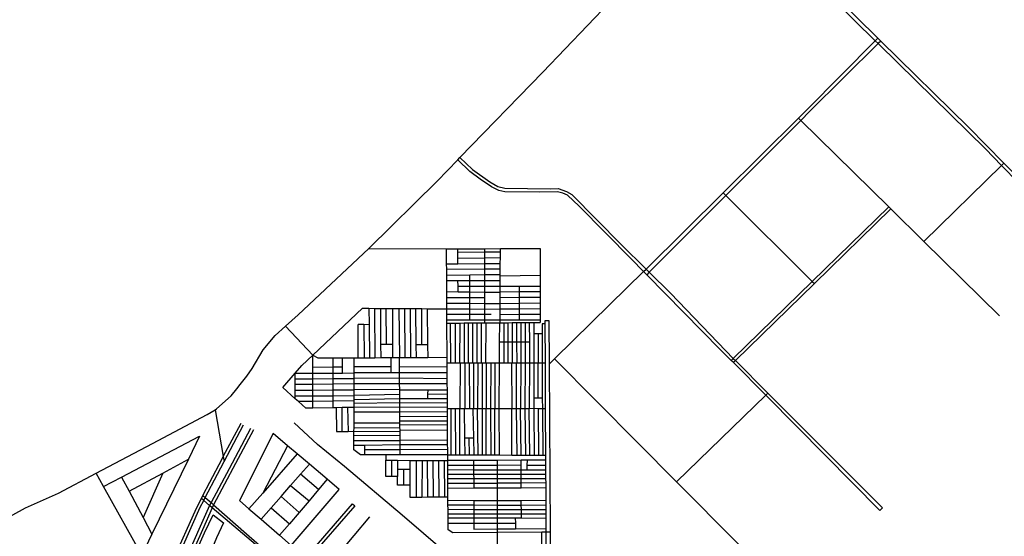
# Model space of a CAD drawing. Header units: millimetres. Extents: x 664923 to 767831, y 3118803 to 3207600.
# Tile 195 of 256: x 699129 to 701937, y 3187732 to 3189205. Entities that reach past the tile are written whole.
import ezdxf

# ---------------------------------------------------------------- set-up
doc = ezdxf.new("R2010")
doc.units = ezdxf.units.MM
for name, color, linetype in [('parks', 8, 'Continuous'), ('roads_2', 2, 'Continuous'), ('roads_3', 3, 'Continuous')]:
    doc.layers.add(name, color=color, linetype=linetype)

msp = doc.modelspace()

# ---------------------------------------------------------------- linework, layer by layer
at = {"layer": 'parks'}
msp.add_lwpolyline([(699547.39, 3187351.09), (699517.88, 3187394.77), (699557.99, 3187515.34), (699582.91, 3187577.76), (699656.18, 3187741.72), (699680.76, 3187793.69), (699710.43, 3187770.22), (699691.02, 3187727.6), (699637.3, 3187598.22), (699590.82, 3187498.27), (699547.39, 3187351.09)], close=True, dxfattribs=at)
at = {"layer": 'roads_2'}
for points in [[(702219.91, 3188492.79), (701929.43, 3188789.73), (701883.21, 3188836.98), (701634.5, 3189081.03), (701577.71, 3189137.09), (701569.25, 3189145.45), (701391.07, 3189321.35), (701173.77, 3189537.1), (701137.36, 3189573.63)], [(701145.06, 3189580.08), (701331, 3189395.11), (701576.65, 3189152.93), (701585.2, 3189144.52), (701835.38, 3188898.45), (701935.9, 3188796.05), (702226.91, 3188499.65)], [(701581.86, 3187805.56), (701346.84, 3188044.06), (701257.01, 3188134.42), (701164.7, 3188227.26), (701158.3, 3188233.7), (701128.19, 3188264), (700917.7, 3188478), (700908.4, 3188487.46), (700873.89, 3188522.55), (700725.1, 3188673.67), (700691.7, 3188704.44), (700678.63, 3188710.76), (700662.52, 3188714.14), (700612.26, 3188713.46), (700513.05, 3188714.62), (700495.58, 3188718.37), (700474.53, 3188728.39), (700442.83, 3188750.15), (700413.44, 3188772.16), (700378.33, 3188805.34)], [(700384.86, 3188812.09), (700420.23, 3188777.72), (700469.75, 3188742.8), (700492.99, 3188729.73), (700512.42, 3188724.49), (700641.6, 3188722.88), (700664.6, 3188723.85), (700688.72, 3188715.8), (700703.76, 3188706.45), (700844.66, 3188564.62), (700915.36, 3188494.29), (700924.72, 3188484.99), (700984.94, 3188425.08), (701142.67, 3188260.85), (701164.09, 3188239.36), (701170.5, 3188232.93), (701262.95, 3188140.19), (701353.31, 3188049.56), (701589.65, 3187813.2), (701581.86, 3187805.56)], [(699748.36, 3188152.5), (699757.67, 3188164.68)], [(701846.37, 3186399.03), (701837.71, 3186406.05), (701790.57, 3186444.31), (701646.01, 3186570.17), (701476.12, 3186717.09), (701294.51, 3186874.26), (701205.7, 3186952.18), (701050.19, 3187084.28), (700892.12, 3187215.65), (700726.15, 3187355.61), (700633.87, 3187435.37), (700552.43, 3187506.07), (700465.91, 3187581.47), (700389.07, 3187644.7), (700341.85, 3187687.73), (700219.88, 3187792.66), (700055.5, 3187931.28), (699979.02, 3187993.85), (699911.86, 3188055.54)]]:
    msp.add_lwpolyline(points, dxfattribs=at)
at = {"layer": 'roads_3'}
for points in [[(699757.67, 3188164.68), (699776.7, 3188188.33), (699792.45, 3188210.74), (699823.79, 3188263.64), (699858.27, 3188304.83), (699887.09, 3188330.95), (699923.58, 3188364.04), (700124.68, 3188552.79), (700319.58, 3188744.62), (700378.33, 3188805.34), (700384.86, 3188812.09), (700620.84, 3189056), (700939.82, 3189389.41), (701000.5, 3189447.57)], [(700908.4, 3188487.46), (700915.36, 3188494.29), (701135.24, 3188711.86), (701350.28, 3188924.68), (701374.7, 3188948.84), (701569.25, 3189145.45), (701576.65, 3189152.93)], [(701585.2, 3189144.52), (701577.71, 3189137.09), (701381.95, 3188943.2), (701356.93, 3188918.12), (701143.21, 3188703.94), (700924.72, 3188484.99), (700917.7, 3188478)], [(701923.04, 3188361), (701707.57, 3188573.04), (701613.56, 3188665.56), (701607.39, 3188671.64), (701356.93, 3188918.12), (701350.28, 3188924.68)], [(701707.57, 3188573.04), (701929.43, 3188789.73), (701935.9, 3188796.05)], [(701135.24, 3188711.86), (701143.21, 3188703.94), (701389.39, 3188459.04), (701395.68, 3188452.79)], [(701158.3, 3188233.7), (701164.09, 3188239.36), (701389.39, 3188459.04), (701607.39, 3188671.64)], [(701613.56, 3188665.56), (701395.68, 3188452.79), (701170.5, 3188232.93), (701164.7, 3188227.26)], [(700124.68, 3188552.79), (700346.66, 3188551.62), (700378.62, 3188551.79), (700455.57, 3188552.17), (700500.03, 3188552.4), (700614.03, 3188552.97)], [(700351.11, 3187750.94), (700351, 3187769.21), (700350.93, 3187784.39), (700350.86, 3187796.32), (700350.78, 3187809.21), (700350.72, 3187821.9), (700350.64, 3187834.98), (700350.59, 3187844.37), (700350.45, 3187869.78), (700350.38, 3187883.64), (700350.3, 3187896.52), (700350.22, 3187909.4), (700350.16, 3187922.29), (700350.08, 3187935.17), (700350.01, 3187948.12), (700349.92, 3187964.6), (700349.84, 3187980.47), (700349.76, 3187993.4), (700349.69, 3188006.04), (700349.53, 3188035.01), (700349.45, 3188049.29), (700349.39, 3188060.44), (700349.32, 3188073.38), (700349.24, 3188086.7), (700349.2, 3188095.39), (700349.21, 3188098.94), (700349.11, 3188112.06), (700349.04, 3188123.77), (700348.97, 3188136.56), (700348.89, 3188149.98), (700348.8, 3188166.48), (700348.72, 3188181.58), (700348.62, 3188198.57), (700348.52, 3188215.3), (700348.47, 3188226.37), (700348.38, 3188242.44), (700347.83, 3188340.02), (700347.78, 3188349.38), (700347.69, 3188365.43), (700347.61, 3188380.79), (700347.51, 3188397.12), (700347.43, 3188413.45), (700347.34, 3188429.77), (700347.16, 3188461.31), (700347.07, 3188477.1), (700346.98, 3188493.42), (700346.89, 3188509.2), (700346.66, 3188551.62)], [(700378.8, 3188509.46), (700378.74, 3188524.84), (700378.66, 3188542.63), (700378.62, 3188551.79)], [(700378.66, 3188542.63), (700455.59, 3188543.03), (700500.01, 3188543.25)], [(700456.11, 3188340.8), (700456.09, 3188349.24), (700456.04, 3188365.5), (700456.01, 3188380.21), (700455.97, 3188396.36), (700455.92, 3188413.13), (700455.88, 3188428.29), (700455.84, 3188445.38), (700455.81, 3188461.7), (700455.76, 3188478.29), (700455.71, 3188494.61), (700455.68, 3188510.12), (700455.64, 3188526.58), (700455.59, 3188543.03), (700455.57, 3188552.17)], [(700499.62, 3188341.11), (700499.64, 3188349.34), (700499.67, 3188364.59), (700499.7, 3188380.35), (700499.73, 3188396.14), (700499.76, 3188413.54), (700499.78, 3188428.28), (700499.79, 3188429.59), (700499.82, 3188445.37), (700499.85, 3188461.79), (700499.88, 3188475.21), (700499.89, 3188478.23), (700499.92, 3188494.42), (700499.95, 3188510.46), (700499.98, 3188526.8), (700500.01, 3188543.25), (700500.03, 3188552.4)], [(700614.03, 3188552.97), (700613.86, 3188476.38), (700613.8, 3188444.92), (700613.76, 3188430.2), (700613.73, 3188414.04), (700613.7, 3188397.55), (700613.66, 3188381.52), (700613.63, 3188365.58), (700613.59, 3188349.69), (700613.58, 3188341.92)], [(700346.89, 3188509.2), (700378.8, 3188509.46), (700455.68, 3188510.12)], [(700378.74, 3188524.84), (700455.64, 3188526.58)], [(700455.64, 3188526.58), (700499.98, 3188526.8)], [(700455.68, 3188510.12), (700499.95, 3188510.46)], [(700346.98, 3188493.42), (700455.71, 3188494.61)], [(700347.07, 3188477.1), (700413.39, 3188477.82), (700455.76, 3188478.29)], [(700412.61, 3188349.29), (700412.71, 3188365.47), (700412.8, 3188380.43), (700412.89, 3188396.65), (700413, 3188413.25), (700413.1, 3188428.86), (700413.19, 3188445.55), (700413.29, 3188461.55), (700413.39, 3188477.82)], [(700455.71, 3188494.61), (700499.92, 3188494.42)], [(700455.76, 3188478.29), (700499.89, 3188478.23)], [(700908.4, 3188487.46), (700812.48, 3188393.38), (700654.1, 3188238.02), (700638.97, 3188223.18)], [(700347.16, 3188461.31), (700379.23, 3188461.43), (700413.29, 3188461.55), (700455.81, 3188461.7)], [(700379.36, 3188429.32), (700379.3, 3188445.68), (700379.23, 3188461.43)], [(700455.81, 3188461.7), (700499.85, 3188461.79)], [(700499.88, 3188475.21), (700613.86, 3188476.38)], [(700347.34, 3188429.77), (700379.36, 3188429.32), (700413.1, 3188428.86), (700455.88, 3188428.29)], [(700379.3, 3188445.68), (700413.19, 3188445.55), (700455.84, 3188445.38)], [(700455.84, 3188445.38), (700499.82, 3188445.37)], [(700455.88, 3188428.29), (700499.78, 3188428.28)], [(700499.79, 3188429.59), (700554.75, 3188429.89), (700613.76, 3188430.2)], [(700499.82, 3188445.37), (700554.75, 3188445.16), (700613.8, 3188444.92)], [(700554.74, 3188349.51), (700554.75, 3188365.07), (700554.75, 3188380.91), (700554.74, 3188396.82), (700554.74, 3188413.78), (700554.75, 3188429.89), (700554.75, 3188445.16)], [(700347.43, 3188413.45), (700413, 3188413.25), (700455.92, 3188413.13)], [(700347.51, 3188397.12), (700412.89, 3188396.65), (700455.97, 3188396.36)], [(700455.97, 3188396.36), (700499.73, 3188396.14)], [(700499.73, 3188396.14), (700554.74, 3188396.82), (700613.7, 3188397.55)], [(700499.76, 3188413.54), (700554.74, 3188413.78), (700613.73, 3188414.04)], [(699879.87, 3188156.33), (699914.91, 3188196.87), (699934.37, 3188219.39), (699965.4, 3188248.74), (700106.64, 3188382.34)], [(700106.64, 3188382.34), (700125.04, 3188382.23), (700141.58, 3188382.13), (700157.99, 3188382.01), (700174.55, 3188381.91), (700192.79, 3188381.79), (700210.79, 3188381.67), (700227.88, 3188381.56), (700243.31, 3188381.46), (700259.45, 3188381.36), (700275.72, 3188381.25), (700291.72, 3188381.15), (700347.61, 3188380.79)], [(700125.04, 3188382.23), (700125.61, 3188335.5), (700126.77, 3188241.4)], [(700141.58, 3188382.13), (700142.49, 3188241.47)], [(700157.99, 3188382.01), (700158.55, 3188280.43), (700158.76, 3188241.55)], [(700175.19, 3188280.32), (700174.55, 3188381.91)], [(700192.79, 3188381.79), (700192.74, 3188280.21), (700192.72, 3188241.71)], [(700210.79, 3188381.67), (700212.24, 3188241.8)], [(700228.91, 3188241.88), (700227.88, 3188381.56)], [(700243.31, 3188381.46), (700244.21, 3188241.95)], [(700260.61, 3188242.03), (700260.32, 3188277.71), (700259.45, 3188381.36)], [(700276, 3188277.84), (700275.72, 3188381.25)], [(700291.72, 3188381.15), (700292.68, 3188277.99), (700293.01, 3188242.17)], [(700347.61, 3188380.79), (700412.8, 3188380.43), (700456.01, 3188380.21)], [(700347.69, 3188365.43), (700412.71, 3188365.47), (700456.04, 3188365.5)], [(700456.01, 3188380.21), (700499.7, 3188380.35)], [(700456.04, 3188365.5), (700474.23, 3188365.51)], [(700499.67, 3188364.59), (700554.75, 3188365.07), (700613.63, 3188365.58)], [(700499.7, 3188380.35), (700554.75, 3188380.91), (700613.66, 3188381.52)], [(700347.78, 3188349.38), (700412.61, 3188349.29), (700456.09, 3188349.24)], [(700347.83, 3188340.02), (700358.13, 3188340.09), (700370.97, 3188340.18), (700384.64, 3188340.28), (700396.4, 3188340.36), (700408.15, 3188340.44), (700420.19, 3188340.53), (700433.04, 3188340.63), (700445.35, 3188340.71), (700456.11, 3188340.8), (700459.32, 3188340.82), (700497.15, 3188341.08), (700499.62, 3188341.11), (700509.6, 3188341.18), (700521.28, 3188341.26), (700534.07, 3188341.36), (700545.82, 3188341.44), (700558.26, 3188341.52), (700570.83, 3188341.62), (700582.59, 3188341.7), (700595.17, 3188341.79), (700613.58, 3188341.92)], [(700358.99, 3188226.39), (700358.13, 3188340.09)], [(700370.97, 3188340.18), (700371.15, 3188226.43)], [(700384.64, 3188340.28), (700383.33, 3188226.46)], [(700396.4, 3188340.36), (700396.44, 3188226.5)], [(700408.15, 3188340.44), (700408.48, 3188226.53)], [(700420.19, 3188340.53), (700420.92, 3188226.57)], [(700433.04, 3188340.63), (700433.08, 3188226.6)], [(700445.35, 3188340.71), (700444.85, 3188226.64)], [(700456.09, 3188349.24), (700499.64, 3188349.34)], [(700458.2, 3188226.67), (700459.32, 3188340.82)], [(700497.15, 3188341.08), (700496.89, 3188285.23), (700496.62, 3188226.79)], [(700499.64, 3188349.34), (700554.74, 3188349.51), (700613.59, 3188349.69)], [(700509.6, 3188341.18), (700509.96, 3188285.3), (700510.34, 3188226.83)], [(700521.28, 3188341.26), (700521.39, 3188285.38), (700521.55, 3188226.86)], [(700534.07, 3188341.36), (700534.1, 3188285.45), (700534.13, 3188226.9)], [(700545.82, 3188341.44), (700546.19, 3188285.53), (700546.57, 3188226.93)], [(700558.26, 3188341.52), (700558.15, 3188285.6), (700558.04, 3188226.97)], [(700570.83, 3188341.62), (700570.66, 3188285.67), (700570.49, 3188226.99)], [(700582.59, 3188341.7), (700582.69, 3188285.75), (700582.79, 3188227.03)], [(700595.17, 3188341.79), (700595.15, 3188310.45), (700595.1, 3188227.06)], [(700627.79, 3188338.28), (700619.45, 3188337.94), (700619.53, 3188333.18), (700619.53, 3188310.08), (700619.57, 3188227.14)], [(700627.73, 3188347.72), (700638.06, 3188347.73), (700638.97, 3188223.18), (700642.45, 3187743.66), (700642.94, 3187675.65), (700886.38, 3187676.96), (700914.04, 3187682.04), (701014.07, 3187703.26), (701029.89, 3187704.06), (701043.67, 3187692.56), (701067.1, 3187673.02), (701130.87, 3187617.12), (701150.25, 3187600.14), (701218.48, 3187540.34), (701229.27, 3187530.33), (701276.83, 3187491)], [(700631.44, 3187665.54), (700631.01, 3187743.58), (700630.95, 3187753.81), (700630.8, 3187783.81), (700630.72, 3187796.5), (700630.66, 3187808.83), (700630.59, 3187821.32), (700630.52, 3187834.8), (700630.32, 3187870.77), (700630.24, 3187884.05), (700630.18, 3187896.93), (700630.11, 3187909.43), (700630.05, 3187921.94), (700629.97, 3187935.01), (700629.9, 3187949.05), (700629.82, 3187963.47), (700629.1, 3188096), (700628.39, 3188227.16), (700627.79, 3188338.28), (700627.73, 3188347.72)], [(699887.09, 3188330.95), (699965.4, 3188248.74)], [(700094.79, 3188241.26), (700094.25, 3188336.05)], [(700125.61, 3188335.5), (700110.66, 3188335.76), (700094.25, 3188336.05)], [(700110.66, 3188335.76), (700111.32, 3188241.33)], [(700595.15, 3188310.45), (700607.9, 3188310.25), (700619.53, 3188310.08)], [(700607.9, 3188310.25), (700607.55, 3188227.1)], [(700582.69, 3188285.75), (700570.66, 3188285.67), (700558.15, 3188285.6), (700546.19, 3188285.53), (700534.1, 3188285.45), (700521.39, 3188285.38), (700509.96, 3188285.3), (700496.89, 3188285.23)], [(700158.55, 3188280.43), (700175.19, 3188280.32), (700192.74, 3188280.21)], [(700292.68, 3188277.99), (700276, 3188277.84), (700260.32, 3188277.71)], [(699965.4, 3188248.74), (699980.02, 3188240.72), (700022.57, 3188240.92), (700050.05, 3188241.04), (700083.4, 3188241.2), (700094.79, 3188241.26), (700111.32, 3188241.33), (700126.77, 3188241.4), (700142.49, 3188241.47), (700158.76, 3188241.55), (700187.42, 3188241.68), (700192.72, 3188241.71), (700212.24, 3188241.8), (700228.91, 3188241.88), (700244.21, 3188241.95), (700260.61, 3188242.03), (700293.01, 3188242.17), (700348.38, 3188242.44)], [(699965.7, 3188097.82), (699965.66, 3188116.89), (699965.62, 3188132.62), (699965.6, 3188148.86), (699965.56, 3188165.26), (699965.53, 3188181.18), (699965.5, 3188197.14), (699965.46, 3188213.81), (699965.4, 3188248.74)], [(700022.57, 3188240.92), (700022.52, 3188214.24), (700022.49, 3188197.43), (700022.46, 3188181.69), (700022.42, 3188166.05), (700022.39, 3188149.35), (700022.36, 3188133.01), (700022.32, 3188117.51), (700022.29, 3188098.65)], [(700050.11, 3188197.59), (700050.09, 3188214.45), (700050.05, 3188241.04)], [(700082.52, 3187978.9), (700082.57, 3187991.91), (700082.61, 3188004.83), (700082.65, 3188018.17), (700082.69, 3188030), (700082.69, 3188031.49), (700082.74, 3188041.02), (700082.77, 3188055.16), (700082.88, 3188085.76), (700082.93, 3188099.55), (700082.97, 3188111.19), (700083, 3188118.17), (700083, 3188121.11), (700083.05, 3188133.41), (700083.09, 3188149.86), (700083.15, 3188166.87), (700083.21, 3188182.25), (700083.26, 3188197.76), (700083.32, 3188215.23), (700083.4, 3188241.2)], [(700187.42, 3188241.68), (700187.86, 3188215.81), (700188.16, 3188198.53)], [(700214.5, 3187964.53), (700214.38, 3187979.5), (700214.26, 3187993.64), (700214.16, 3188005.6), (700214.06, 3188019.75), (700213.96, 3188030.63), (700213.92, 3188035.39), (700213.87, 3188042.47), (700213.81, 3188049.94), (700213.76, 3188055.3), (700213.72, 3188060.69), (700213.61, 3188073.21), (700213.51, 3188086.29), (700213.4, 3188100.09), (700213.29, 3188112.61), (700213.2, 3188124.17), (700213.1, 3188136.41), (700213, 3188149.41), (700212.98, 3188150.96), (700212.85, 3188167), (700212.73, 3188182.64), (700212.6, 3188198.7), (700212.46, 3188214.31), (700212.24, 3188241.8)], [(700348.47, 3188226.37), (700358.99, 3188226.39), (700371.15, 3188226.43), (700383.33, 3188226.46), (700385.48, 3188226.47), (700396.44, 3188226.5), (700398.43, 3188226.5), (700408.48, 3188226.53), (700411.2, 3188226.54), (700420.92, 3188226.57), (700423.6, 3188226.57), (700433.08, 3188226.6), (700435.77, 3188226.61), (700444.85, 3188226.64), (700448.15, 3188226.65), (700458.2, 3188226.67), (700459.94, 3188226.68), (700472.45, 3188226.72), (700484.25, 3188226.75), (700496.62, 3188226.79), (700510.34, 3188226.83), (700521.55, 3188226.86), (700531.93, 3188226.89), (700534.13, 3188226.9), (700545.06, 3188226.93), (700546.57, 3188226.93), (700558.04, 3188226.97), (700570.49, 3188226.99), (700582.79, 3188227.03), (700595.1, 3188227.06), (700607.55, 3188227.1), (700619.57, 3188227.14), (700628.39, 3188227.16)], [(700385.48, 3188226.47), (700384.28, 3188095.45)], [(700398.43, 3188226.5), (700398.71, 3188095.49)], [(700411.2, 3188226.54), (700411.73, 3188095.52)], [(700423.6, 3188226.57), (700423.53, 3188095.54)], [(700435.77, 3188226.61), (700435.11, 3188095.57)], [(700448.15, 3188226.65), (700448.07, 3188095.59)], [(700459.94, 3188226.68), (700459.86, 3188095.62)], [(700472.45, 3188226.72), (700472.04, 3188095.65)], [(700484.25, 3188226.75), (700484.25, 3188095.67)], [(700496.62, 3188226.79), (700496.13, 3188095.7)], [(700531.93, 3188226.89), (700532.85, 3188095.78)], [(700545.06, 3188226.93), (700545.53, 3188095.81)], [(700558.04, 3188226.97), (700557.9, 3188095.84)], [(700570.49, 3188226.99), (700570.27, 3188095.86)], [(700582.79, 3188227.03), (700582.65, 3188095.9)], [(700595.1, 3188227.06), (700595.67, 3188125.68), (700595.84, 3188096.07)], [(700607.79, 3188125.62), (700607.55, 3188227.1)], [(700619.57, 3188227.14), (700619.72, 3188125.55), (700619.76, 3188095.98)], [(701351.07, 3187536.4), (701002.21, 3187887.5), (700891.77, 3187998.66), (700654.1, 3188238.02)], [(699914.91, 3188196.87), (699965.5, 3188197.14), (700022.49, 3188197.43), (700050.11, 3188197.59), (700083.26, 3188197.76)], [(699915.2, 3188124.4), (699915.17, 3188132.28), (699915.1, 3188148.43), (699915.04, 3188164.57), (699914.98, 3188180.72), (699914.91, 3188196.87)], [(700050.09, 3188214.45), (700022.52, 3188214.24), (699965.46, 3188213.81)], [(700212.6, 3188198.7), (700188.16, 3188198.53), (700083.26, 3188197.76)], [(700187.86, 3188215.81), (700083.32, 3188215.23)], [(700348.52, 3188215.3), (700212.46, 3188214.31)], [(700348.62, 3188198.57), (700212.6, 3188198.7)], [(699914.98, 3188180.72), (699965.53, 3188181.18), (700022.46, 3188181.69), (700083.21, 3188182.25)], [(700212.73, 3188182.64), (700083.21, 3188182.25)], [(700348.72, 3188181.58), (700212.73, 3188182.64)], [(699145.74, 3187813.33), (699239.71, 3187854.62), (699347.67, 3187911.63), (699508.56, 3187996.59), (699663.78, 3188079.09), (699686.6, 3188092.83), (699690.76, 3188095.33), (699732.47, 3188132.23), (699748.36, 3188152.5)], [(700082.93, 3188099.55), (700064.55, 3188099.28), (700048.52, 3188099.04), (700031.89, 3188098.79), (700022.29, 3188098.65), (699965.7, 3188097.82), (699944.93, 3188097.52), (699924, 3188116.44), (699915.2, 3188124.4), (699879.87, 3188156.33)], [(700083.15, 3188166.87), (700022.42, 3188166.05), (699965.56, 3188165.26), (699915.04, 3188164.57)], [(699915.1, 3188148.43), (699965.6, 3188148.86), (700022.39, 3188149.35), (700083.09, 3188149.86)], [(700212.98, 3188150.96), (700083.09, 3188149.86)], [(700212.85, 3188167), (700083.15, 3188166.87)], [(700348.8, 3188166.48), (700212.85, 3188167)], [(700213, 3188149.41), (700293.75, 3188149.74), (700348.89, 3188149.98)], [(700293.24, 3188123.92), (700293.51, 3188137.63), (700293.75, 3188149.74)], [(699915.17, 3188132.28), (699965.62, 3188132.62), (700022.36, 3188133.01), (700083.05, 3188133.41)], [(700083, 3188118.17), (700022.32, 3188117.51), (699965.66, 3188116.89), (699924, 3188116.44)], [(700213.29, 3188112.61), (700082.97, 3188111.19)], [(700213.2, 3188124.17), (700083, 3188121.11)], [(700213.1, 3188136.41), (700083.05, 3188133.41)], [(700349.04, 3188123.77), (700293.24, 3188123.92), (700213.2, 3188124.17)], [(700349.11, 3188112.06), (700213.29, 3188112.61)], [(700348.97, 3188136.56), (700293.51, 3188137.63)], [(700619.72, 3188125.55), (700607.79, 3188125.62), (700595.67, 3188125.68)], [(701002.21, 3187887.5), (701257.01, 3188134.42), (701262.95, 3188140.19)], [(699686.6, 3188092.83), (699710.06, 3187959.17), (699712.44, 3187945.62)], [(700031.89, 3188098.79), (700032.87, 3188031)], [(700049.33, 3188031.16), (700048.52, 3188099.04)], [(700064.55, 3188099.28), (700066.12, 3188031.33)], [(700213.51, 3188086.29), (700082.88, 3188085.76)], [(700213.4, 3188100.09), (700082.93, 3188099.55)], [(700349.21, 3188098.94), (700213.4, 3188100.09)], [(700349.24, 3188086.7), (700213.51, 3188086.29)], [(700629.1, 3188096), (700619.76, 3188095.98), (700607.39, 3188095.95), (700595.84, 3188096.07), (700582.65, 3188095.9), (700570.27, 3188095.86), (700557.9, 3188095.84), (700545.53, 3188095.81), (700532.85, 3188095.78), (700496.13, 3188095.7), (700484.25, 3188095.67), (700472.04, 3188095.65), (700459.86, 3188095.62), (700448.07, 3188095.59), (700435.11, 3188095.57), (700423.53, 3188095.54), (700421.19, 3188095.54), (700411.73, 3188095.52), (700398.71, 3188095.49), (700397.18, 3188095.49), (700384.28, 3188095.45), (700370.92, 3188095.42), (700359.89, 3188095.4), (700349.2, 3188095.39)], [(700359.67, 3187964.54), (700359.89, 3188095.4)], [(700370.92, 3188095.42), (700372.02, 3187964.48)], [(700384.81, 3187964.44), (700384.28, 3188095.45)], [(700397.18, 3188095.49), (700397.91, 3188011.75), (700398.32, 3187964.38)], [(700421.19, 3188095.54), (700423.39, 3188011.59), (700424.63, 3187964.27)], [(700436.62, 3187964.24), (700435.11, 3188095.57)], [(700448.07, 3188095.59), (700448.62, 3187964.19)], [(700460.02, 3187964.14), (700459.86, 3188095.62)], [(700472.04, 3188095.65), (700472.97, 3187964.09)], [(700484.58, 3187964.04), (700484.25, 3188095.67)], [(700496.13, 3188095.7), (700496.34, 3187963.99)], [(700532.6, 3187963.85), (700532.85, 3188095.78)], [(700545.53, 3188095.81), (700547.21, 3187963.8)], [(700559.46, 3187963.74), (700557.9, 3188095.84)], [(700570.27, 3188095.86), (700571.71, 3187963.7)], [(700583.97, 3187963.64), (700582.65, 3188095.9)], [(700595.84, 3188096.07), (700596.22, 3187963.6)], [(700607.39, 3188095.95), (700608.47, 3187963.55)], [(700619.76, 3188095.98), (700620.73, 3187963.5)], [(700349.32, 3188073.38), (700213.61, 3188073.21)], [(700349.39, 3188060.44), (700213.72, 3188060.69)], [(699003.52, 3186555.14), (699003.28, 3186567.97), (699006.14, 3186572.44), (699034.27, 3186616.34), (699194.3, 3186869.92), (699306.19, 3187044.69), (699321.17, 3187071.25), (699341.23, 3187106.84), (699422.54, 3187268.5), (699467.36, 3187363.48), (699471.28, 3187376.1), (699473.25, 3187382.44), (699477.48, 3187396.04), (699481.28, 3187408.27), (699500.39, 3187469.8), (699535.11, 3187564.84), (699593.15, 3187698.98), (699644.18, 3187814.91), (699654.31, 3187834.39), (699658.5, 3187842.45), (699693.06, 3187908.94), (699712.44, 3187945.62), (699767.64, 3188050.14)], [(699787.4, 3188039.4), (699726.76, 3187924.06), (699674.96, 3187827.98), (699670.8, 3187820.26), (699599.77, 3187659.11), (699548.01, 3187541.42), (699510.85, 3187426.23), (699501.16, 3187398.46), (699497.01, 3187386.6), (699492.44, 3187373.49), (699489.09, 3187363.9), (699482.7, 3187345.61), (699461.81, 3187297.27), (699395.17, 3187164.25), (699350.88, 3187081.59), (699336.04, 3187058.46), (699213.89, 3186867.97), (699047.53, 3186613.37), (699015.3, 3186558.67), (699011.91, 3186552.92), (699003.52, 3186555.14)], [(699481.28, 3187408.27), (699477.09, 3187431.67), (699517.43, 3187547.79), (699532.64, 3187584.37), (699544.81, 3187612.3), (699566.59, 3187662.35), (699633.56, 3187812.17), (699647.67, 3187839.83), (699651.97, 3187848.26), (699671.36, 3187886.29), (699706.72, 3187952.82), (699710.06, 3187959.17), (699760.56, 3188054.96)], [(699795.83, 3188035.32), (699744.53, 3187939.37), (699682.11, 3187821.7), (699678.56, 3187813.61), (699651.01, 3187750.91), (699606.94, 3187652.18), (699571.8, 3187572.14), (699553.12, 3187524.6), (699542.24, 3187497.19), (699530.6, 3187463.08), (699513.28, 3187408.66), (699501.16, 3187398.46)], [(700032.87, 3188031), (700049.33, 3188031.16), (700066.12, 3188031.33), (700082.69, 3188031.49)], [(700213.96, 3188030.63), (700082.69, 3188030)], [(700082.74, 3188041.02), (700213.87, 3188042.47)], [(700082.77, 3188055.16), (700213.76, 3188055.3)], [(700349.45, 3188049.29), (700213.81, 3188049.94)], [(700213.92, 3188035.39), (700349.53, 3188035.01)], [(699368.54, 3187874.17), (699419.62, 3187900.9), (699642.27, 3188017.37)], [(699642.27, 3188017.37), (699610.59, 3187952.08), (699506.7, 3187738.01), (699477.69, 3187678.2)], [(699851.88, 3188025.13), (699755.92, 3187834.13)], [(700040.57, 3187865.97), (700006.62, 3187894.61), (699955.42, 3187937.79), (699920.38, 3187967.34), (699892.92, 3187990.51), (699851.88, 3188025.13)], [(700082.61, 3188004.83), (700214.16, 3188005.6)], [(700214.06, 3188019.75), (700082.65, 3188018.17)], [(700349.69, 3188006.04), (700214.16, 3188005.6)], [(700423.39, 3188011.59), (700410.46, 3188011.67), (700397.91, 3188011.75)], [(700410.46, 3188011.67), (700410.91, 3187964.33)], [(699892.92, 3187990.51), (699822.53, 3187855.4)], [(700349.92, 3187964.6), (700214.5, 3187964.53), (700173.39, 3187964.52), (700113.13, 3187964.5), (700101.39, 3187964.5), (700082.52, 3187978.9)], [(700082.57, 3187991.91), (700112.93, 3187992.32), (700214.26, 3187993.64)], [(700112.93, 3187992.32), (700113.02, 3187979.79), (700113.13, 3187964.5)], [(700113.02, 3187979.79), (700214.38, 3187979.5)], [(700214.26, 3187993.64), (700349.76, 3187993.4)], [(700214.38, 3187979.5), (700349.84, 3187980.47)], [(699441.24, 3187860.47), (699537.42, 3187912.49), (699610.59, 3187952.08)], [(699920.38, 3187967.34), (699822.53, 3187855.4), (699783.27, 3187810.47)], [(700173.32, 3187902.23), (700173.34, 3187948.85)], [(700173.39, 3187964.52), (700173.34, 3187948.85), (700190.47, 3187948.78), (700206.59, 3187948.7), (700241.61, 3187948.55), (700260.4, 3187948.47), (700276.86, 3187948.41), (700291.72, 3187948.34), (700307.55, 3187948.27), (700323.44, 3187948.2), (700340.18, 3187948.14), (700350.01, 3187948.12)], [(700190.57, 3187902.23), (700190.47, 3187948.78)], [(700206.59, 3187948.7), (700206.66, 3187923.46), (700206.72, 3187902.22)], [(700241.61, 3187948.55), (700241.7, 3187923.52), (700241.87, 3187877.72), (700241.98, 3187843.95), (700259.92, 3187844.02), (700276.14, 3187844.07), (700292.57, 3187844.14), (700308.62, 3187844.19), (700324.65, 3187844.26), (700340.46, 3187844.31), (700350.59, 3187844.37)], [(700260.4, 3187948.47), (700259.92, 3187844.02)], [(700276.86, 3187948.41), (700276.14, 3187844.07)], [(700291.72, 3187948.34), (700292.57, 3187844.14)], [(700307.55, 3187948.27), (700308.62, 3187844.19)], [(700323.44, 3187948.2), (700324.65, 3187844.26)], [(700340.18, 3187948.14), (700340.46, 3187844.31)], [(700349.92, 3187964.6), (700359.67, 3187964.54), (700372.02, 3187964.48), (700384.81, 3187964.44), (700398.32, 3187964.38), (700410.91, 3187964.33), (700424.63, 3187964.27), (700436.62, 3187964.24), (700448.62, 3187964.19), (700460.02, 3187964.14), (700472.97, 3187964.09), (700484.58, 3187964.04), (700496.34, 3187963.99), (700532.6, 3187963.85), (700547.21, 3187963.8), (700559.46, 3187963.74), (700571.71, 3187963.7), (700583.97, 3187963.64), (700596.22, 3187963.6), (700608.47, 3187963.55), (700620.73, 3187963.5), (700629.82, 3187963.47)], [(700629.9, 3187949.05), (700576.97, 3187948.86), (700558.99, 3187948.79), (700492.09, 3187948.55), (700423.45, 3187948.3), (700350.01, 3187948.12)], [(700423.45, 3187948.3), (700423.61, 3187935.04), (700423.77, 3187921.85), (700423.93, 3187909.36), (700424.08, 3187896.47), (700424.24, 3187883.39), (700424.4, 3187870.03)], [(700492.1, 3187742.62), (700492.09, 3187753.05), (700492.07, 3187769.49), (700492.06, 3187785.07), (700492.05, 3187796.22), (700492.03, 3187808.54), (700492.02, 3187820.84), (700492.01, 3187833.73), (700491.97, 3187870.27), (700491.99, 3187883.21), (700492.02, 3187896.46), (700492.04, 3187909.35), (700492.05, 3187921.49), (700492.07, 3187934.94), (700492.09, 3187948.55)], [(700559.56, 3187870.52), (700559.47, 3187883.61), (700559.37, 3187896.69), (700559.28, 3187909.4), (700559.19, 3187921.71), (700559.08, 3187935.72), (700558.99, 3187948.79)], [(700576.83, 3187921.76), (700576.9, 3187934.68), (700576.97, 3187948.86)], [(699817.87, 3187780.54), (699846.75, 3187813.57), (699874.68, 3187845.5), (699902.04, 3187876.77), (699930.28, 3187909.06), (699955.42, 3187937.79)], [(700206.66, 3187923.46), (700223.43, 3187923.49), (700241.7, 3187923.52)], [(700223.43, 3187923.49), (700224.23, 3187877.72)], [(700350.08, 3187935.17), (700423.61, 3187935.04), (700492.07, 3187934.94)], [(700350.16, 3187922.29), (700423.77, 3187921.85), (700492.05, 3187921.49)], [(700492.05, 3187921.49), (700559.19, 3187921.71), (700576.83, 3187921.76), (700630.05, 3187921.94)], [(700492.07, 3187934.94), (700559.08, 3187935.72)], [(700576.9, 3187934.68), (700629.97, 3187935.01)], [(699544.81, 3187612.3), (699508.64, 3187630.38), (699495.8, 3187645.67), (699477.69, 3187678.2), (699368.54, 3187874.17), (699347.67, 3187911.63)], [(699419.62, 3187900.9), (699441.24, 3187860.47), (699481.13, 3187785.85), (699506.7, 3187738.01)], [(699537.42, 3187912.49), (699481.13, 3187785.85)], [(700006.62, 3187894.61), (699981.77, 3187865.38), (699954.42, 3187833.23), (699926.24, 3187800.09), (699898.33, 3187767.26), (699870.73, 3187734.8)], [(699981.77, 3187865.38), (699930.28, 3187909.06)], [(700206.72, 3187902.22), (700190.57, 3187902.23), (700173.32, 3187902.23)], [(700206.71, 3187877.72), (700206.72, 3187902.22)], [(700350.22, 3187909.4), (700423.93, 3187909.36), (700492.04, 3187909.35)], [(700350.3, 3187896.52), (700424.08, 3187896.47), (700492.02, 3187896.46)], [(700492.02, 3187896.46), (700559.37, 3187896.69), (700630.18, 3187896.93)], [(700492.04, 3187909.35), (700559.28, 3187909.4), (700630.11, 3187909.43)], [(699902.04, 3187876.77), (699954.42, 3187833.23)], [(699903.74, 3187706.26), (700040.57, 3187865.97)], [(700241.87, 3187877.72), (700224.23, 3187877.72), (700206.71, 3187877.72)], [(700350.38, 3187883.64), (700424.24, 3187883.39), (700491.99, 3187883.21)], [(700350.45, 3187869.78), (700424.4, 3187870.03), (700491.97, 3187870.27), (700559.56, 3187870.52), (700630.32, 3187870.77)], [(700630.24, 3187884.05), (700559.47, 3187883.61), (700491.99, 3187883.21)], [(700287.09, 3187268.22), (700284.99, 3187284.21), (700279.61, 3187295.85), (700267.27, 3187307.53), (700218.87, 3187349.22), (700113.65, 3187439.85), (699909.05, 3187616.06), (699903.08, 3187621.21), (699875.43, 3187645.02), (699801.56, 3187708.28), (699678.56, 3187813.61), (699670.8, 3187820.26), (699654.31, 3187834.39), (699647.67, 3187839.83)], [(699651.97, 3187848.26), (699658.5, 3187842.45), (699674.96, 3187827.98), (699682.11, 3187821.7), (699776.14, 3187739.05), (699805.89, 3187713.5), (699907.45, 3187626.27), (699913.44, 3187621.12), (700118.27, 3187445.19), (700223.61, 3187354.73), (700280.28, 3187306.06), (700291.61, 3187301.1), (700303.78, 3187299.18), (700316.06, 3187298.49)], [(699755.92, 3187834.13), (699783.27, 3187810.47), (699817.87, 3187780.54), (699870.73, 3187734.8), (699903.74, 3187706.26), (699945.4, 3187670.21), (699951.43, 3187665)], [(699926.24, 3187800.09), (699874.68, 3187845.5)], [(700350.64, 3187834.98), (700424.16, 3187834.3), (700492.01, 3187833.73)], [(700424.16, 3187834.3), (700424.23, 3187821.32), (700424.3, 3187808.84), (700424.37, 3187796.26), (700424.43, 3187784.73), (700424.51, 3187769.35), (700424.6, 3187752.67)], [(700492.01, 3187833.73), (700558.6, 3187834.24), (700630.52, 3187834.8)], [(700558.6, 3187834.24), (700558.88, 3187821.08), (700559.14, 3187808.68), (700559.4, 3187796.35), (700559.66, 3187784.45)], [(698654.84, 3187537.72), (698698.74, 3187558.48), (698723.43, 3187570.16), (698806.47, 3187615.36), (698924.69, 3187686.17), (699030.83, 3187748.35), (699058.51, 3187761.96), (699082.35, 3187778.52), (699145.74, 3187813.33)], [(699590.92, 3187259.83), (699599.22, 3187269.44), (699712.94, 3187401.09), (699866.38, 3187578.73), (699903.08, 3187621.21), (699907.45, 3187626.27), (699945.4, 3187670.21), (700078.81, 3187824.66), (700085.07, 3187819.32)], [(700085.07, 3187819.32), (699951.43, 3187665), (699913.44, 3187621.12), (699909.05, 3187616.06), (699872.33, 3187573.66), (699718.6, 3187396.14), (699642.26, 3187307.99), (699603.55, 3187263.3), (699595.18, 3187253.63)], [(699846.75, 3187813.57), (699898.33, 3187767.26)], [(700350.72, 3187821.9), (700424.23, 3187821.32), (700492.02, 3187820.84)], [(700350.78, 3187809.21), (700424.3, 3187808.84), (700492.03, 3187808.54)], [(700492.02, 3187820.84), (700558.88, 3187821.08), (700630.59, 3187821.32)], [(700492.03, 3187808.54), (700559.14, 3187808.68), (700630.66, 3187808.83)], [(699994.15, 3187628.23), (700128.26, 3187787.6)], [(700350.86, 3187796.32), (700424.37, 3187796.26), (700492.05, 3187796.22)], [(700350.93, 3187784.39), (700424.43, 3187784.73), (700492.06, 3187785.07)], [(700492.05, 3187796.22), (700559.4, 3187796.35), (700630.72, 3187796.5)], [(700492.06, 3187785.07), (700542.65, 3187784.61), (700559.66, 3187784.45), (700630.8, 3187783.81)], [(700542.65, 3187784.61), (700543.01, 3187769.22), (700543.38, 3187753.51)], [(700351, 3187769.21), (700424.51, 3187769.35), (700492.07, 3187769.49)], [(700642.45, 3187743.66), (700631.01, 3187743.58), (700618.22, 3187743.49), (700492.1, 3187742.62), (700364.51, 3187741.75), (700351.11, 3187750.94)], [(700424.6, 3187752.67), (700492.09, 3187753.05)], [(700492.07, 3187769.49), (700543.01, 3187769.22)], [(700492.09, 3187753.05), (700543.38, 3187753.51), (700630.95, 3187753.81)], [(700492.16, 3187669.18), (700492.14, 3187686.47), (700492.12, 3187702.63), (700492.11, 3187718.59), (700492.1, 3187742.62)], [(700618.35, 3187669.3), (700618.33, 3187685.57), (700618.29, 3187702.89), (700618.26, 3187718.07), (700618.22, 3187743.49)]]:
    msp.add_lwpolyline(points, dxfattribs=at)

doc.saveas('drawing.dxf')
